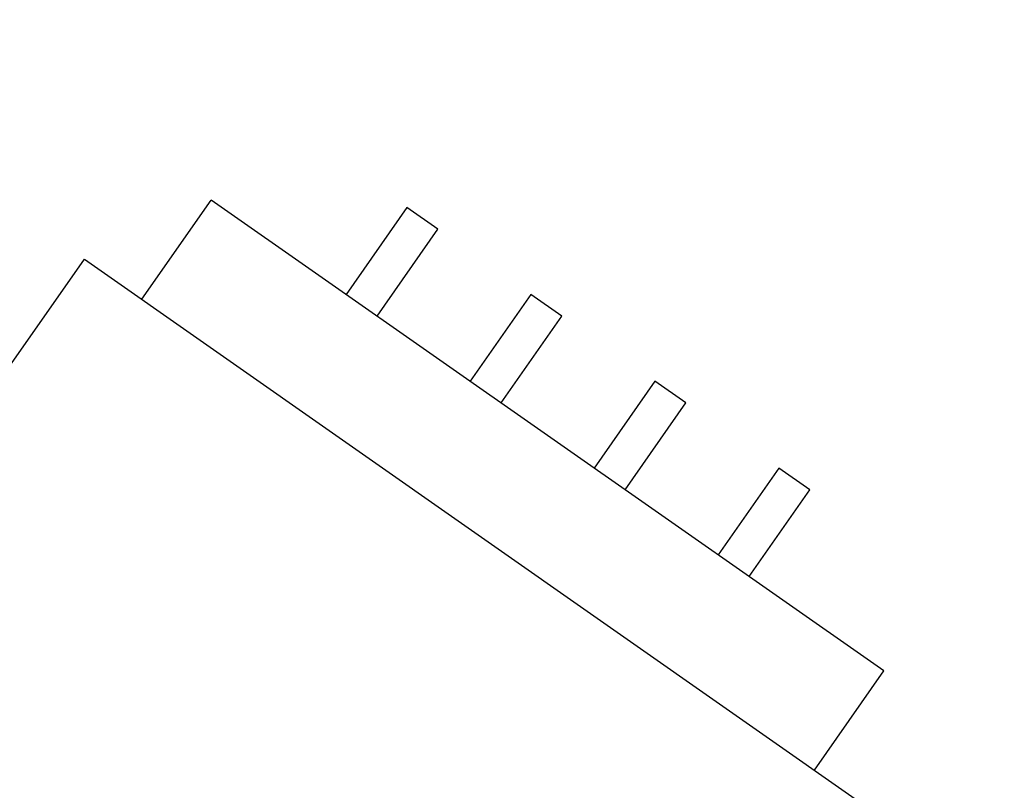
# Model space of a CAD drawing. Header units: inches. Extents: x 398 to 599, y 40 to 151.
# Tile 14 of 100: x 540 to 546.5, y 76.77 to 81.86. Entities that reach past the tile are written whole.
import ezdxf

# ---------------------------------------------------------------- set-up
doc = ezdxf.new("R2010")
doc.units = ezdxf.units.IN
doc.header["$LTSCALE"] = 1.21
doc.header["$MEASUREMENT"] = 0
doc.header["$PDMODE"] = 3
doc.header["$PDSIZE"] = 0.3125
doc.layers.get('0').update_dxf_attribs({"linetype": 'CONTINUOUS'})
doc.layers.get('Defpoints').update_dxf_attribs({"linetype": 'CONTINUOUS'})
doc.layers.add('DIM', color=3, linetype='CONTINUOUS')
doc.styles.get("Standard").update_dxf_attribs({"font": 'txt', "width": 0.8})
doc.dimstyles.get("Standard").update_dxf_attribs({"dimtxt": 0.15625, "dimasz": 0.1875, "dimexe": 0.125, "dimexo": 0.0625, "dimgap": 0.09, "dimtad": 0, "dimtih": 1, "dimtoh": 1, "dimzin": 4, "dimdsep": 46, "dimtxsty": 'Standard', "dimblk": '_FILLED', "dimblk1": '_FILLED', "dimblk2": '_FILLED', "dimcen": 0.09, "dimazin": 1, "dimtp": 0.01, "dimtm": 0.01, "dimtfac": 1, "dimtofl": 0, "dimtmove": 0, "dimatfit": 3, "dimldrblk": '_FILLED', "dimfxl": 1, "dimtolj": 1, "dimtzin": 4, "dimarcsym": 0})

# ---------------------------------------------------------------- blocks, each defined once
blk = doc.blocks.new('_FILLED')
at = {"color": 0, "linetype": 'ByBlock'}
blk.add_solid([(0, 0), (-1, 0.1667), (-1, -0.1667)], dxfattribs=at)
blk = doc.blocks.new('*D67')
at = {"layer": 'Defpoints', "color": 0}
for p in [(521.3768, 92.925), (527.3329, 92.925), (549.2812, 69.8553)]:
    blk.add_point(p, dxfattribs=at)
at = {"layer": 'DIM', "color": 0, "lineweight": -2}
for p, q in [((527.2704, 92.925), (521.2518, 92.925)), ((521.3768, 90.925), (521.3768, 84.5468)), ((521.3768, 71.8553), (521.3768, 78.2335)), ((549.2187, 69.8553), (521.2518, 69.8553))]:
    blk.add_line(p, q, dxfattribs=at)
at = {"layer": 'DIM', "color": 0, "lineweight": -2, "xscale": 2, "yscale": 2, "zscale": 2}
for p, rotation in [((521.3768, 92.925), 90), ((521.3768, 69.8553), 270)]:
    blk.add_blockref('_FILLED', p, dxfattribs=dict(at, rotation=rotation))
at = {"layer": 'DIM', "color": 0, "insert": (521.3768, 81.3902), "char_height": 2, "attachment_point": 5, "rotation": 90}
blk.add_mtext('\\A1;23.07', dxfattribs=at)
blk = doc.blocks.new('*D70')
at = {"layer": 'Defpoints', "color": 0}
for p in [(537.241, 87.005), (553.751, 68.4022), (537.241, 64.8591)]:
    blk.add_point(p, dxfattribs=at)
at = {"layer": 'DIM', "color": 0, "lineweight": -2}
for p, q in [((537.241, 86.9425), (537.241, 64.7341)), ((553.751, 68.3397), (553.751, 64.7341)), ((539.241, 64.8591), (542.7394, 64.8591)), ((551.751, 64.8591), (548.2527, 64.8591))]:
    blk.add_line(p, q, dxfattribs=at)
at = {"layer": 'DIM', "color": 0, "lineweight": -2, "xscale": 2, "yscale": 2, "zscale": 2, "rotation": 180}
blk.add_blockref('_FILLED', (537.241, 64.8591), dxfattribs=at)
at = {"layer": 'DIM', "color": 0, "lineweight": -2, "xscale": 2, "yscale": 2, "zscale": 2}
blk.add_blockref('_FILLED', (553.751, 64.8591), dxfattribs=at)
at = {"layer": 'DIM', "color": 0, "insert": (545.496, 64.8591), "char_height": 2, "attachment_point": 5}
blk.add_mtext('\\A1;16.51', dxfattribs=at)

msp = doc.modelspace()

# ---------------------------------------------------------------- linework, layer by layer
at = {"color": 7, "linetype": 'Continuous'}
for p, q in [((540.8076, 80.0108), (541.2665, 80.6661)), ((545.7093, 77.5552), (541.2665, 80.6661)), ((542.5583, 80.6161), (542.1568, 80.0427)), ((542.7631, 80.4727), (542.5583, 80.6161)), ((542.3616, 79.8993), (542.7631, 80.4727)), ((538.306, 77.2456), (540.4282, 80.2764)), ((540.4282, 80.2764), (545.6299, 76.6342)), ((543.3774, 80.0425), (542.9759, 79.4691)), ((543.5822, 79.8991), (543.3774, 80.0425)), ((543.1807, 79.3257), (543.5822, 79.8991)), ((544.1966, 79.469), (543.7951, 78.8956)), ((544.4014, 79.3256), (544.1966, 79.469)), ((543.9999, 78.7522), (544.4014, 79.3256)), ((545.0157, 78.8954), (544.6142, 78.322)), ((545.2205, 78.752), (545.0157, 78.8954)), ((544.819, 78.1786), (545.2205, 78.752)), ((545.2505, 76.8999), (545.7093, 77.5552))]:
    msp.add_line(p, q, dxfattribs=at)
for radius, start, end in [(23, 281.22586, 258.77532), (22.75, 294.44334, 241.13427)]:
    msp.add_arc((553.751, 92.925), radius, start, end, dxfattribs=at)

# ---------------------------------------------------------------- dimensions: what is measured, and where the dimension line sits
at = {"layer": 'DIM'}
dim = msp.add_linear_dim(base=(521.3768, 92.925), p1=(549.2812, 69.8553), p2=(527.3329, 92.925), angle=90, dimstyle='Standard', override={"dimtxt": 2, "dimasz": 2, "dimtih": 0, "dimtoh": 0, "dimzin": 0, "dimcen": 0.198, "dimadec": 0, "dimazin": 0, "dimtp": 0, "dimtm": 0, "dimtdec": 4, "dimtzin": 0}, dxfattribs=at)
dim.commit()
dim.dimension.update_dxf_attribs({"geometry": '*D67', "text_midpoint": (521.3768, 81.3902)})
dim = msp.add_linear_dim(base=(537.241, 64.8591), p1=(553.751, 68.4022), p2=(537.241, 87.005), dimstyle='Standard', override={"dimtxt": 2, "dimasz": 2, "dimtih": 0, "dimtoh": 0, "dimzin": 0, "dimcen": 0.198, "dimadec": 0, "dimazin": 0, "dimtp": 0, "dimtm": 0, "dimtdec": 4, "dimtzin": 0}, dxfattribs=at)
dim.commit()
dim.dimension.update_dxf_attribs({"geometry": '*D70', "text_midpoint": (545.496, 64.8591)})

doc.saveas('drawing.dxf')
